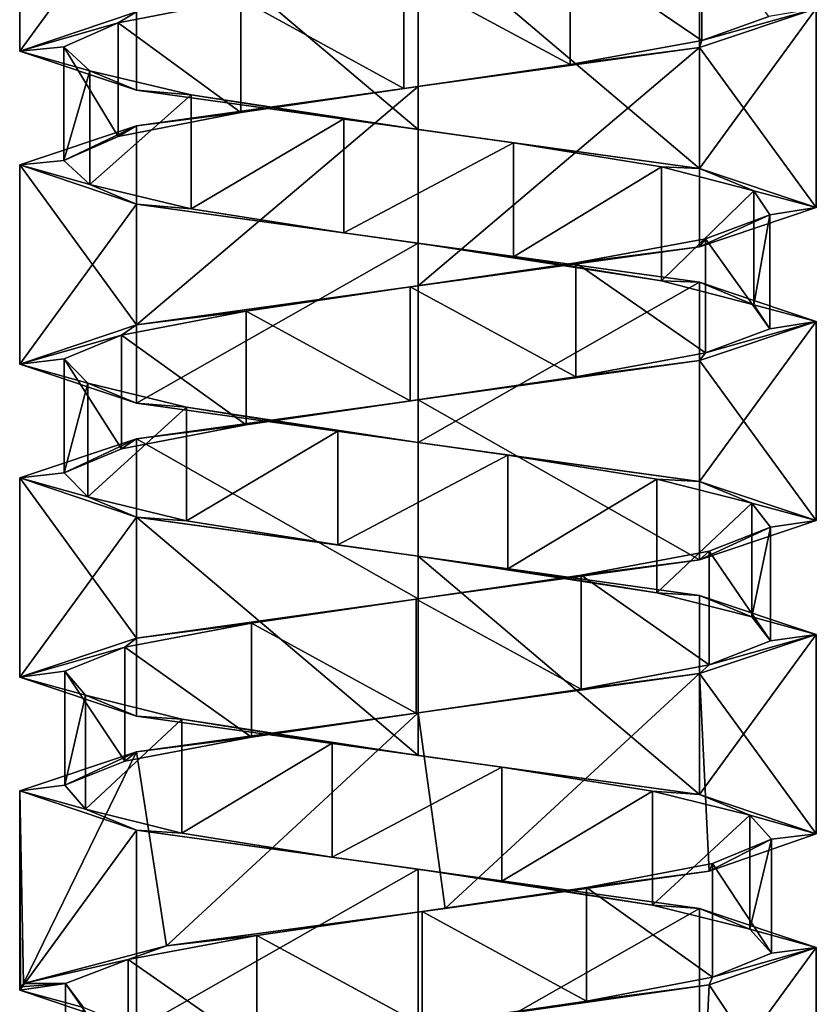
# Model space of a CAD drawing. Header units: millimetres. Extents: x -106 to 198, y -388 to 267.
# Tile 225 of 256: x 143 to 157, y -16 to 2. Entities that reach past the tile are written whole.
import ezdxf

# ---------------------------------------------------------------- set-up
doc = ezdxf.new("R2010")
doc.units = ezdxf.units.MM
doc.header["$LTSCALE"] = 52.148148
for name, color, linetype in [('5737', 7, 'CONTINUOUS'), ('5738', 7, 'CONTINUOUS'), ('5739', 7, 'CONTINUOUS'), ('5740', 7, 'CONTINUOUS'), ('5742', 7, 'CONTINUOUS'), ('6186', 7, 'CONTINUOUS'), ('6187', 7, 'CONTINUOUS'), ('6188', 7, 'CONTINUOUS'), ('6189', 7, 'CONTINUOUS'), ('6190', 7, 'CONTINUOUS'), ('6261', 7, 'CONTINUOUS'), ('6262', 7, 'CONTINUOUS'), ('6263', 7, 'CONTINUOUS'), ('6264', 7, 'CONTINUOUS')]:
    doc.layers.add(name, color=color, linetype=linetype)

msp = doc.modelspace()

# ---------------------------------------------------------------- linework, layer by layer
at = {"layer": '5737', "linetype": 'CONTINUOUS'}
for points in [[(152.676, 2.762, -14.222), (154.99, 1.184, -16.106), (154.99, 3.184, -16.106), (152.676, 2.762, -14.222)], [(154.99, 1.184, -16.106), (156.166, 1.606, -18.848), (154.99, 3.184, -16.106), (154.99, 1.184, -16.106)], [(149.753, 2.34, -13.625), (152.676, 0.762, -14.222), (152.676, 2.762, -14.222), (149.753, 2.34, -13.625)], [(152.676, 0.762, -14.222), (154.99, 1.184, -16.106), (152.676, 2.762, -14.222), (152.676, 0.762, -14.222)], [(146.886, 1.918, -14.451), (149.753, 0.34, -13.625), (149.753, 2.34, -13.625), (146.886, 1.918, -14.451)], [(149.753, 0.34, -13.625), (152.676, 0.762, -14.222), (149.753, 2.34, -13.625), (149.753, 0.34, -13.625)], [(144.729, 1.497, -16.512), (146.886, -0.082, -14.451), (146.886, 1.918, -14.451), (144.729, 1.497, -16.512)], [(146.886, -0.082, -14.451), (149.753, 0.34, -13.625), (146.886, 1.918, -14.451), (146.886, -0.082, -14.451)], [(143.773, 1.075, -19.338), (144.729, -0.503, -16.512), (144.729, 1.497, -16.512), (143.773, 1.075, -19.338)], [(144.729, -0.503, -16.512), (146.886, -0.082, -14.451), (144.729, 1.497, -16.512), (144.729, -0.503, -16.512)], [(143.773, -0.925, -19.338), (144.729, -0.503, -16.512), (143.773, 1.075, -19.338), (143.773, -0.925, -19.338)], [(144.235, 0.653, -22.285), (143.773, -0.925, -19.338), (143.773, 1.075, -19.338), (144.235, 0.653, -22.285)], [(144.235, -1.347, -22.285), (143.773, -0.925, -19.338), (144.235, 0.653, -22.285), (144.235, -1.347, -22.285)], [(146.012, 0.231, -24.682), (144.235, -1.347, -22.285), (144.235, 0.653, -22.285), (146.012, 0.231, -24.682)], [(146.012, -1.769, -24.682), (144.235, -1.347, -22.285), (146.012, 0.231, -24.682), (146.012, -1.769, -24.682)], [(148.697, -0.191, -25.983), (146.012, -1.769, -24.682), (146.012, 0.231, -24.682), (148.697, -0.191, -25.983)], [(148.697, -2.191, -25.983), (146.012, -1.769, -24.682), (148.697, -0.191, -25.983), (148.697, -2.191, -25.983)], [(151.679, -0.613, -25.89), (148.697, -2.191, -25.983), (148.697, -0.191, -25.983), (151.679, -0.613, -25.89)], [(151.679, -2.613, -25.89), (148.697, -2.191, -25.983), (151.679, -0.613, -25.89), (151.679, -2.613, -25.89)], [(154.279, -1.035, -24.426), (151.679, -2.613, -25.89), (151.679, -0.613, -25.89), (154.279, -1.035, -24.426)], [(154.279, -3.035, -24.426), (151.679, -2.613, -25.89), (154.279, -1.035, -24.426), (154.279, -3.035, -24.426)], [(155.903, -1.457, -21.923), (154.279, -3.035, -24.426), (154.279, -1.035, -24.426), (155.903, -1.457, -21.923)], [(155.903, -3.457, -21.923), (154.279, -3.035, -24.426), (155.903, -1.457, -21.923), (155.903, -3.457, -21.923)], [(156.182, -1.879, -18.953), (155.903, -3.457, -21.923), (155.903, -1.457, -21.923), (156.182, -1.879, -18.953)], [(155.053, -2.301, -16.192), (156.182, -3.879, -18.953), (156.182, -1.879, -18.953), (155.053, -2.301, -16.192)], [(156.182, -3.879, -18.953), (155.903, -3.457, -21.923), (156.182, -1.879, -18.953), (156.182, -3.879, -18.953)], [(152.772, -2.723, -14.268), (155.053, -4.301, -16.192), (155.053, -2.301, -16.192), (152.772, -2.723, -14.268)], [(155.053, -4.301, -16.192), (156.182, -3.879, -18.953), (155.053, -2.301, -16.192), (155.053, -4.301, -16.192)], [(149.86, -3.145, -13.622), (152.772, -4.723, -14.268), (152.772, -2.723, -14.268), (149.86, -3.145, -13.622)], [(152.772, -4.723, -14.268), (155.053, -4.301, -16.192), (152.772, -2.723, -14.268), (152.772, -4.723, -14.268)], [(146.979, -3.567, -14.398), (149.86, -5.145, -13.622), (149.86, -3.145, -13.622), (146.979, -3.567, -14.398)], [(149.86, -5.145, -13.622), (152.772, -4.723, -14.268), (149.86, -3.145, -13.622), (149.86, -5.145, -13.622)], [(144.787, -3.989, -16.422), (146.979, -5.567, -14.398), (146.979, -3.567, -14.398), (144.787, -3.989, -16.422)], [(146.979, -5.567, -14.398), (149.86, -5.145, -13.622), (146.979, -3.567, -14.398), (146.979, -5.567, -14.398)], [(143.783, -4.41, -19.232), (144.787, -5.989, -16.422), (144.787, -3.989, -16.422), (143.783, -4.41, -19.232)], [(144.787, -5.989, -16.422), (146.979, -5.567, -14.398), (144.787, -3.989, -16.422), (144.787, -5.989, -16.422)], [(143.783, -6.41, -19.232), (144.787, -5.989, -16.422), (143.783, -4.41, -19.232), (143.783, -6.41, -19.232)], [(144.195, -4.832, -22.186), (143.783, -6.41, -19.232), (143.783, -4.41, -19.232), (144.195, -4.832, -22.186)], [(144.195, -6.832, -22.186), (143.783, -6.41, -19.232), (144.195, -4.832, -22.186), (144.195, -6.832, -22.186)], [(145.931, -5.254, -24.614), (144.195, -6.832, -22.186), (144.195, -4.832, -22.186), (145.931, -5.254, -24.614)], [(145.931, -7.254, -24.614), (144.195, -6.832, -22.186), (145.931, -5.254, -24.614), (145.931, -7.254, -24.614)], [(148.593, -5.676, -25.96), (145.931, -7.254, -24.614), (145.931, -5.254, -24.614), (148.593, -5.676, -25.96)], [(148.593, -7.676, -25.96), (145.931, -7.254, -24.614), (148.593, -5.676, -25.96), (148.593, -7.676, -25.96)], [(151.576, -6.098, -25.918), (148.593, -7.676, -25.96), (148.593, -5.676, -25.96), (151.576, -6.098, -25.918)], [(151.576, -8.098, -25.918), (148.593, -7.676, -25.96), (151.576, -6.098, -25.918), (151.576, -8.098, -25.918)], [(154.2, -6.52, -24.498), (151.576, -8.098, -25.918), (151.576, -6.098, -25.918), (154.2, -6.52, -24.498)], [(154.2, -8.52, -24.498), (151.576, -8.098, -25.918), (154.2, -6.52, -24.498), (154.2, -8.52, -24.498)], [(155.867, -6.942, -22.024), (154.2, -8.52, -24.498), (154.2, -6.52, -24.498), (155.867, -6.942, -22.024)], [(155.867, -8.942, -22.024), (154.2, -8.52, -24.498), (155.867, -6.942, -22.024), (155.867, -8.942, -22.024)], [(156.197, -7.364, -19.059), (155.867, -8.942, -22.024), (155.867, -6.942, -22.024), (156.197, -7.364, -19.059)], [(155.115, -7.786, -16.278), (156.197, -9.364, -19.059), (156.197, -7.364, -19.059), (155.115, -7.786, -16.278)], [(156.197, -9.364, -19.059), (155.867, -8.942, -22.024), (156.197, -7.364, -19.059), (156.197, -9.364, -19.059)], [(152.867, -8.208, -14.316), (155.115, -9.786, -16.278), (155.115, -7.786, -16.278), (152.867, -8.208, -14.316)], [(155.115, -9.786, -16.278), (156.197, -9.364, -19.059), (155.115, -7.786, -16.278), (155.115, -9.786, -16.278)], [(149.966, -8.63, -13.62), (152.867, -10.208, -14.316), (152.867, -8.208, -14.316), (149.966, -8.63, -13.62)], [(152.867, -10.208, -14.316), (155.115, -9.786, -16.278), (152.867, -8.208, -14.316), (152.867, -10.208, -14.316)], [(147.073, -9.052, -14.348), (149.966, -10.63, -13.62), (149.966, -8.63, -13.62), (147.073, -9.052, -14.348)], [(149.966, -10.63, -13.62), (152.867, -10.208, -14.316), (149.966, -8.63, -13.62), (149.966, -10.63, -13.62)], [(144.846, -9.474, -16.334), (147.073, -11.052, -14.348), (147.073, -9.052, -14.348), (144.846, -9.474, -16.334)], [(147.073, -11.052, -14.348), (149.966, -10.63, -13.62), (147.073, -9.052, -14.348), (147.073, -11.052, -14.348)], [(143.794, -9.896, -19.126), (144.846, -11.474, -16.334), (144.846, -9.474, -16.334), (143.794, -9.896, -19.126)], [(144.846, -11.474, -16.334), (147.073, -11.052, -14.348), (144.846, -9.474, -16.334), (144.846, -11.474, -16.334)], [(143.794, -11.896, -19.126), (144.846, -11.474, -16.334), (143.794, -9.896, -19.126), (143.794, -11.896, -19.126)], [(144.156, -10.317, -22.087), (143.794, -11.896, -19.126), (143.794, -9.896, -19.126), (144.156, -10.317, -22.087)], [(144.156, -12.317, -22.087), (143.794, -11.896, -19.126), (144.156, -10.317, -22.087), (144.156, -12.317, -22.087)], [(145.85, -10.739, -24.544), (144.156, -12.317, -22.087), (144.156, -10.317, -22.087), (145.85, -10.739, -24.544)], [(145.85, -12.739, -24.544), (144.156, -12.317, -22.087), (145.85, -10.739, -24.544), (145.85, -12.739, -24.544)], [(148.489, -11.161, -25.935), (145.85, -12.739, -24.544), (145.85, -10.739, -24.544), (148.489, -11.161, -25.935)], [(148.489, -13.161, -25.935), (145.85, -12.739, -24.544), (148.489, -11.161, -25.935), (148.489, -13.161, -25.935)], [(151.473, -11.583, -25.944), (148.489, -13.161, -25.935), (148.489, -11.161, -25.935), (151.473, -11.583, -25.944)], [(151.473, -13.583, -25.944), (148.489, -13.161, -25.935), (151.473, -11.583, -25.944), (151.473, -13.583, -25.944)], [(154.121, -12.005, -24.569), (151.473, -13.583, -25.944), (151.473, -11.583, -25.944), (154.121, -12.005, -24.569)], [(154.121, -14.005, -24.569), (151.473, -13.583, -25.944), (154.121, -12.005, -24.569), (154.121, -14.005, -24.569)], [(155.83, -12.427, -22.123), (154.121, -14.005, -24.569), (154.121, -12.005, -24.569), (155.83, -12.427, -22.123)], [(155.83, -14.427, -22.123), (154.121, -14.005, -24.569), (155.83, -12.427, -22.123), (155.83, -14.427, -22.123)], [(156.21, -12.849, -19.165), (155.83, -14.427, -22.123), (155.83, -12.427, -22.123), (156.21, -12.849, -19.165)], [(155.175, -13.271, -16.366), (156.21, -14.849, -19.165), (156.21, -12.849, -19.165), (155.175, -13.271, -16.366)], [(156.21, -14.849, -19.165), (155.83, -14.427, -22.123), (156.21, -12.849, -19.165), (156.21, -14.849, -19.165)], [(152.961, -13.693, -14.366), (155.175, -15.271, -16.366), (155.175, -13.271, -16.366), (152.961, -13.693, -14.366)], [(155.175, -15.271, -16.366), (156.21, -14.849, -19.165), (155.175, -13.271, -16.366), (155.175, -15.271, -16.366)], [(150.073, -14.115, -13.62), (152.961, -15.693, -14.366), (152.961, -13.693, -14.366), (150.073, -14.115, -13.62)], [(152.961, -15.693, -14.366), (155.175, -15.271, -16.366), (152.961, -13.693, -14.366), (152.961, -15.693, -14.366)], [(147.167, -14.537, -14.299), (150.073, -16.115, -13.62), (150.073, -14.115, -13.62), (147.167, -14.537, -14.299)], [(150.073, -16.115, -13.62), (152.961, -15.693, -14.366), (150.073, -14.115, -13.62), (150.073, -16.115, -13.62)], [(144.907, -14.959, -16.247), (147.167, -16.537, -14.299), (147.167, -14.537, -14.299), (144.907, -14.959, -16.247)], [(147.167, -16.537, -14.299), (150.073, -16.115, -13.62), (147.167, -14.537, -14.299), (147.167, -16.537, -14.299)], [(143.808, -15.381, -19.02), (144.907, -16.959, -16.247), (144.907, -14.959, -16.247), (143.808, -15.381, -19.02)], [(144.907, -16.959, -16.247), (147.167, -16.537, -14.299), (144.907, -14.959, -16.247), (144.907, -16.959, -16.247)], [(143.808, -17.381, -19.02), (144.907, -16.959, -16.247), (143.808, -15.381, -19.02), (143.808, -17.381, -19.02)]]:
    msp.add_3dface(points, dxfattribs=at)
at = {"layer": '5738', "linetype": 'CONTINUOUS'}
for points in [[(157, 1.75, -19.87), (154.99, 1.184, -16.106), (154.95, 1.062, -14.92), (157, 1.75, -19.87)], [(156.166, 1.606, -18.848), (154.99, 1.184, -16.106), (157, 1.75, -19.87), (156.166, 1.606, -18.848)], [(154.95, 1.062, -14.92), (152.676, 0.762, -14.222), (150, 0.375, -12.87), (154.95, 1.062, -14.92)], [(154.99, 1.184, -16.106), (152.676, 0.762, -14.222), (154.95, 1.062, -14.92), (154.99, 1.184, -16.106)], [(152.676, 0.762, -14.222), (149.753, 0.34, -13.625), (150, 0.375, -12.87), (152.676, 0.762, -14.222)], [(150, 0.375, -12.87), (146.886, -0.082, -14.451), (145.05, -0.312, -14.92), (150, 0.375, -12.87)], [(149.753, 0.34, -13.625), (146.886, -0.082, -14.451), (150, 0.375, -12.87), (149.753, 0.34, -13.625)], [(146.886, -0.082, -14.451), (144.729, -0.503, -16.512), (145.05, -0.312, -14.92), (146.886, -0.082, -14.451)], [(145.05, -0.312, -14.92), (143.773, -0.925, -19.338), (143, -1, -19.87), (145.05, -0.312, -14.92)], [(144.729, -0.503, -16.512), (143.773, -0.925, -19.338), (145.05, -0.312, -14.92), (144.729, -0.503, -16.512)], [(143.773, -0.925, -19.338), (144.235, -1.347, -22.285), (143, -1, -19.87), (143.773, -0.925, -19.338)], [(143, -1, -19.87), (144.235, -1.347, -22.285), (145.05, -1.687, -24.82), (143, -1, -19.87)], [(144.235, -1.347, -22.285), (146.012, -1.769, -24.682), (145.05, -1.687, -24.82), (144.235, -1.347, -22.285)], [(146.012, -1.769, -24.682), (148.697, -2.191, -25.983), (145.05, -1.687, -24.82), (146.012, -1.769, -24.682)], [(145.05, -1.687, -24.82), (148.697, -2.191, -25.983), (150, -2.375, -26.87), (145.05, -1.687, -24.82)], [(148.697, -2.191, -25.983), (151.679, -2.613, -25.89), (150, -2.375, -26.87), (148.697, -2.191, -25.983)], [(151.679, -2.613, -25.89), (154.279, -3.035, -24.426), (150, -2.375, -26.87), (151.679, -2.613, -25.89)], [(150, -2.375, -26.87), (154.279, -3.035, -24.426), (154.95, -3.062, -24.82), (150, -2.375, -26.87)], [(154.279, -3.035, -24.426), (155.903, -3.457, -21.923), (154.95, -3.062, -24.82), (154.279, -3.035, -24.426)], [(154.95, -3.062, -24.82), (155.903, -3.457, -21.923), (157, -3.75, -19.87), (154.95, -3.062, -24.82)], [(155.903, -3.457, -21.923), (156.182, -3.879, -18.953), (157, -3.75, -19.87), (155.903, -3.457, -21.923)], [(157, -3.75, -19.87), (155.053, -4.301, -16.192), (154.95, -4.437, -14.92), (157, -3.75, -19.87)], [(156.182, -3.879, -18.953), (155.053, -4.301, -16.192), (157, -3.75, -19.87), (156.182, -3.879, -18.953)], [(155.053, -4.301, -16.192), (152.772, -4.723, -14.268), (154.95, -4.437, -14.92), (155.053, -4.301, -16.192)], [(154.95, -4.437, -14.92), (152.772, -4.723, -14.268), (150, -5.125, -12.87), (154.95, -4.437, -14.92)], [(152.772, -4.723, -14.268), (149.86, -5.145, -13.622), (150, -5.125, -12.87), (152.772, -4.723, -14.268)], [(150, -5.125, -12.87), (146.979, -5.567, -14.398), (145.05, -5.812, -14.92), (150, -5.125, -12.87)], [(149.86, -5.145, -13.622), (146.979, -5.567, -14.398), (150, -5.125, -12.87), (149.86, -5.145, -13.622)], [(146.979, -5.567, -14.398), (144.787, -5.989, -16.422), (145.05, -5.812, -14.92), (146.979, -5.567, -14.398)], [(145.05, -5.812, -14.92), (143.783, -6.41, -19.232), (143, -6.5, -19.87), (145.05, -5.812, -14.92)], [(144.787, -5.989, -16.422), (143.783, -6.41, -19.232), (145.05, -5.812, -14.92), (144.787, -5.989, -16.422)], [(143.783, -6.41, -19.232), (144.195, -6.832, -22.186), (143, -6.5, -19.87), (143.783, -6.41, -19.232)], [(143, -6.5, -19.87), (144.195, -6.832, -22.186), (145.05, -7.188, -24.82), (143, -6.5, -19.87)], [(144.195, -6.832, -22.186), (145.931, -7.254, -24.614), (145.05, -7.188, -24.82), (144.195, -6.832, -22.186)], [(145.931, -7.254, -24.614), (148.593, -7.676, -25.96), (145.05, -7.188, -24.82), (145.931, -7.254, -24.614)], [(145.05, -7.188, -24.82), (148.593, -7.676, -25.96), (150, -7.875, -26.87), (145.05, -7.188, -24.82)], [(148.593, -7.676, -25.96), (151.576, -8.098, -25.918), (150, -7.875, -26.87), (148.593, -7.676, -25.96)], [(151.576, -8.098, -25.918), (154.2, -8.52, -24.498), (150, -7.875, -26.87), (151.576, -8.098, -25.918)], [(150, -7.875, -26.87), (154.2, -8.52, -24.498), (154.95, -8.563, -24.82), (150, -7.875, -26.87)], [(154.2, -8.52, -24.498), (155.867, -8.942, -22.024), (154.95, -8.563, -24.82), (154.2, -8.52, -24.498)], [(154.95, -8.563, -24.82), (155.867, -8.942, -22.024), (157, -9.25, -19.87), (154.95, -8.563, -24.82)], [(155.867, -8.942, -22.024), (156.197, -9.364, -19.059), (157, -9.25, -19.87), (155.867, -8.942, -22.024)], [(157, -9.25, -19.87), (155.115, -9.786, -16.278), (154.95, -9.938, -14.92), (157, -9.25, -19.87)], [(156.197, -9.364, -19.059), (155.115, -9.786, -16.278), (157, -9.25, -19.87), (156.197, -9.364, -19.059)], [(155.115, -9.786, -16.278), (152.867, -10.208, -14.316), (154.95, -9.938, -14.92), (155.115, -9.786, -16.278)], [(154.95, -9.938, -14.92), (152.867, -10.208, -14.316), (150, -10.625, -12.87), (154.95, -9.938, -14.92)], [(152.867, -10.208, -14.316), (149.966, -10.63, -13.62), (150, -10.625, -12.87), (152.867, -10.208, -14.316)], [(150, -10.625, -12.87), (147.073, -11.052, -14.348), (145.05, -11.312, -14.92), (150, -10.625, -12.87)], [(149.966, -10.63, -13.62), (147.073, -11.052, -14.348), (150, -10.625, -12.87), (149.966, -10.63, -13.62)], [(147.073, -11.052, -14.348), (144.846, -11.474, -16.334), (145.05, -11.312, -14.92), (147.073, -11.052, -14.348)], [(145.05, -11.312, -14.92), (143.794, -11.896, -19.126), (143, -12, -19.87), (145.05, -11.312, -14.92)], [(144.846, -11.474, -16.334), (143.794, -11.896, -19.126), (145.05, -11.312, -14.92), (144.846, -11.474, -16.334)], [(143.794, -11.896, -19.126), (144.156, -12.317, -22.087), (143, -12, -19.87), (143.794, -11.896, -19.126)], [(143, -12, -19.87), (144.156, -12.317, -22.087), (145.05, -12.688, -24.82), (143, -12, -19.87)], [(144.156, -12.317, -22.087), (145.85, -12.739, -24.544), (145.05, -12.688, -24.82), (144.156, -12.317, -22.087)], [(145.85, -12.739, -24.544), (148.489, -13.161, -25.935), (145.05, -12.688, -24.82), (145.85, -12.739, -24.544)], [(145.05, -12.688, -24.82), (148.489, -13.161, -25.935), (150, -13.375, -26.87), (145.05, -12.688, -24.82)], [(148.489, -13.161, -25.935), (151.473, -13.583, -25.944), (150, -13.375, -26.87), (148.489, -13.161, -25.935)], [(151.473, -13.583, -25.944), (154.121, -14.005, -24.569), (150, -13.375, -26.87), (151.473, -13.583, -25.944)], [(150, -13.375, -26.87), (154.121, -14.005, -24.569), (154.95, -14.062, -24.82), (150, -13.375, -26.87)], [(154.121, -14.005, -24.569), (155.83, -14.427, -22.123), (154.95, -14.062, -24.82), (154.121, -14.005, -24.569)], [(154.95, -14.062, -24.82), (155.83, -14.427, -22.123), (157, -14.75, -19.87), (154.95, -14.062, -24.82)], [(155.83, -14.427, -22.123), (156.21, -14.849, -19.165), (157, -14.75, -19.87), (155.83, -14.427, -22.123)], [(157, -14.75, -19.87), (155.175, -15.271, -16.366), (155.116, -15.408, -15.092), (157, -14.75, -19.87)], [(156.21, -14.849, -19.165), (155.175, -15.271, -16.366), (157, -14.75, -19.87), (156.21, -14.849, -19.165)], [(155.175, -15.271, -16.366), (152.961, -15.693, -14.366), (155.116, -15.408, -15.092), (155.175, -15.271, -16.366)], [(155.116, -15.408, -15.092), (152.961, -15.693, -14.366), (150.477, -16.065, -12.886), (155.116, -15.408, -15.092)], [(152.961, -15.693, -14.366), (150.073, -16.115, -13.62), (150.477, -16.065, -12.886), (152.961, -15.693, -14.366)]]:
    msp.add_3dface(points, dxfattribs=at)
at = {"layer": '5739', "linetype": 'CONTINUOUS'}
for points in [[(144.729, 1.497, -16.512), (146.886, 1.918, -14.451), (145.05, 1.688, -14.92), (144.729, 1.497, -16.512)], [(143, 1, -19.87), (144.729, 1.497, -16.512), (145.05, 1.688, -14.92), (143, 1, -19.87)], [(143.773, 1.075, -19.338), (144.729, 1.497, -16.512), (143, 1, -19.87), (143.773, 1.075, -19.338)], [(144.235, 0.653, -22.285), (143.773, 1.075, -19.338), (143, 1, -19.87), (144.235, 0.653, -22.285)], [(145.05, 0.313, -24.82), (144.235, 0.653, -22.285), (143, 1, -19.87), (145.05, 0.313, -24.82)], [(146.012, 0.231, -24.682), (144.235, 0.653, -22.285), (145.05, 0.313, -24.82), (146.012, 0.231, -24.682)], [(150, -0.375, -26.87), (146.012, 0.231, -24.682), (145.05, 0.313, -24.82), (150, -0.375, -26.87)], [(148.697, -0.191, -25.983), (146.012, 0.231, -24.682), (150, -0.375, -26.87), (148.697, -0.191, -25.983)], [(151.679, -0.613, -25.89), (148.697, -0.191, -25.983), (150, -0.375, -26.87), (151.679, -0.613, -25.89)], [(154.95, -1.062, -24.82), (151.679, -0.613, -25.89), (150, -0.375, -26.87), (154.95, -1.062, -24.82)], [(154.279, -1.035, -24.426), (151.679, -0.613, -25.89), (154.95, -1.062, -24.82), (154.279, -1.035, -24.426)], [(155.903, -1.457, -21.923), (154.279, -1.035, -24.426), (154.95, -1.062, -24.82), (155.903, -1.457, -21.923)], [(157, -1.75, -19.87), (155.903, -1.457, -21.923), (154.95, -1.062, -24.82), (157, -1.75, -19.87)], [(156.182, -1.879, -18.953), (155.903, -1.457, -21.923), (157, -1.75, -19.87), (156.182, -1.879, -18.953)], [(154.95, -2.437, -14.92), (156.182, -1.879, -18.953), (157, -1.75, -19.87), (154.95, -2.437, -14.92)], [(155.053, -2.301, -16.192), (156.182, -1.879, -18.953), (154.95, -2.437, -14.92), (155.053, -2.301, -16.192)], [(152.772, -2.723, -14.268), (155.053, -2.301, -16.192), (154.95, -2.437, -14.92), (152.772, -2.723, -14.268)], [(150, -3.125, -12.87), (152.772, -2.723, -14.268), (154.95, -2.437, -14.92), (150, -3.125, -12.87)], [(149.86, -3.145, -13.622), (152.772, -2.723, -14.268), (150, -3.125, -12.87), (149.86, -3.145, -13.622)], [(145.05, -3.812, -14.92), (149.86, -3.145, -13.622), (150, -3.125, -12.87), (145.05, -3.812, -14.92)], [(146.979, -3.567, -14.398), (149.86, -3.145, -13.622), (145.05, -3.812, -14.92), (146.979, -3.567, -14.398)], [(144.787, -3.989, -16.422), (146.979, -3.567, -14.398), (145.05, -3.812, -14.92), (144.787, -3.989, -16.422)], [(143, -4.5, -19.87), (144.787, -3.989, -16.422), (145.05, -3.812, -14.92), (143, -4.5, -19.87)], [(143.783, -4.41, -19.232), (144.787, -3.989, -16.422), (143, -4.5, -19.87), (143.783, -4.41, -19.232)], [(144.195, -4.832, -22.186), (143.783, -4.41, -19.232), (143, -4.5, -19.87), (144.195, -4.832, -22.186)], [(145.05, -5.188, -24.82), (144.195, -4.832, -22.186), (143, -4.5, -19.87), (145.05, -5.188, -24.82)], [(145.931, -5.254, -24.614), (144.195, -4.832, -22.186), (145.05, -5.188, -24.82), (145.931, -5.254, -24.614)], [(150, -5.875, -26.87), (145.931, -5.254, -24.614), (145.05, -5.188, -24.82), (150, -5.875, -26.87)], [(148.593, -5.676, -25.96), (145.931, -5.254, -24.614), (150, -5.875, -26.87), (148.593, -5.676, -25.96)], [(151.576, -6.098, -25.918), (148.593, -5.676, -25.96), (150, -5.875, -26.87), (151.576, -6.098, -25.918)], [(154.95, -6.563, -24.82), (151.576, -6.098, -25.918), (150, -5.875, -26.87), (154.95, -6.563, -24.82)], [(154.2, -6.52, -24.498), (151.576, -6.098, -25.918), (154.95, -6.563, -24.82), (154.2, -6.52, -24.498)], [(155.867, -6.942, -22.024), (154.2, -6.52, -24.498), (154.95, -6.563, -24.82), (155.867, -6.942, -22.024)], [(157, -7.25, -19.87), (155.867, -6.942, -22.024), (154.95, -6.563, -24.82), (157, -7.25, -19.87)], [(156.197, -7.364, -19.059), (155.867, -6.942, -22.024), (157, -7.25, -19.87), (156.197, -7.364, -19.059)], [(154.95, -7.938, -14.92), (156.197, -7.364, -19.059), (157, -7.25, -19.87), (154.95, -7.938, -14.92)], [(155.115, -7.786, -16.278), (156.197, -7.364, -19.059), (154.95, -7.938, -14.92), (155.115, -7.786, -16.278)], [(150, -8.625, -12.87), (152.867, -8.208, -14.316), (154.95, -7.938, -14.92), (150, -8.625, -12.87)], [(152.867, -8.208, -14.316), (155.115, -7.786, -16.278), (154.95, -7.938, -14.92), (152.867, -8.208, -14.316)], [(149.966, -8.63, -13.62), (152.867, -8.208, -14.316), (150, -8.625, -12.87), (149.966, -8.63, -13.62)], [(145.05, -9.312, -14.92), (149.966, -8.63, -13.62), (150, -8.625, -12.87), (145.05, -9.312, -14.92)], [(147.073, -9.052, -14.348), (149.966, -8.63, -13.62), (145.05, -9.312, -14.92), (147.073, -9.052, -14.348)], [(144.846, -9.474, -16.334), (147.073, -9.052, -14.348), (145.05, -9.312, -14.92), (144.846, -9.474, -16.334)], [(143, -10, -19.87), (144.846, -9.474, -16.334), (145.05, -9.312, -14.92), (143, -10, -19.87)], [(143.794, -9.896, -19.126), (144.846, -9.474, -16.334), (143, -10, -19.87), (143.794, -9.896, -19.126)], [(144.156, -10.317, -22.087), (143.794, -9.896, -19.126), (143, -10, -19.87), (144.156, -10.317, -22.087)], [(145.05, -10.688, -24.82), (144.156, -10.317, -22.087), (143, -10, -19.87), (145.05, -10.688, -24.82)], [(145.85, -10.739, -24.544), (144.156, -10.317, -22.087), (145.05, -10.688, -24.82), (145.85, -10.739, -24.544)], [(150, -11.375, -26.87), (145.85, -10.739, -24.544), (145.05, -10.688, -24.82), (150, -11.375, -26.87)], [(148.489, -11.161, -25.935), (145.85, -10.739, -24.544), (150, -11.375, -26.87), (148.489, -11.161, -25.935)], [(151.473, -11.583, -25.944), (148.489, -11.161, -25.935), (150, -11.375, -26.87), (151.473, -11.583, -25.944)], [(154.95, -12.062, -24.82), (151.473, -11.583, -25.944), (150, -11.375, -26.87), (154.95, -12.062, -24.82)], [(154.121, -12.005, -24.569), (151.473, -11.583, -25.944), (154.95, -12.062, -24.82), (154.121, -12.005, -24.569)], [(155.83, -12.427, -22.123), (154.121, -12.005, -24.569), (154.95, -12.062, -24.82), (155.83, -12.427, -22.123)], [(157, -12.75, -19.87), (155.83, -12.427, -22.123), (154.95, -12.062, -24.82), (157, -12.75, -19.87)], [(156.21, -12.849, -19.165), (155.83, -12.427, -22.123), (157, -12.75, -19.87), (156.21, -12.849, -19.165)], [(155.116, -13.408, -15.092), (156.21, -12.849, -19.165), (157, -12.75, -19.87), (155.116, -13.408, -15.092)], [(155.175, -13.271, -16.366), (156.21, -12.849, -19.165), (155.116, -13.408, -15.092), (155.175, -13.271, -16.366)], [(152.961, -13.693, -14.366), (155.175, -13.271, -16.366), (155.116, -13.408, -15.092), (152.961, -13.693, -14.366)], [(150.477, -14.065, -12.886), (152.961, -13.693, -14.366), (155.116, -13.408, -15.092), (150.477, -14.065, -12.886)], [(150.073, -14.115, -13.62), (152.961, -13.693, -14.366), (150.477, -14.065, -12.886), (150.073, -14.115, -13.62)], [(145.582, -14.723, -14.441), (150.073, -14.115, -13.62), (150.477, -14.065, -12.886), (145.582, -14.723, -14.441)], [(147.167, -14.537, -14.299), (150.073, -14.115, -13.62), (145.582, -14.723, -14.441), (147.167, -14.537, -14.299)], [(144.907, -14.959, -16.247), (147.167, -14.537, -14.299), (145.582, -14.723, -14.441), (144.907, -14.959, -16.247)], [(143.065, -15.381, -18.918), (144.907, -14.959, -16.247), (145.582, -14.723, -14.441), (143.065, -15.381, -18.918)], [(143.808, -15.381, -19.02), (144.907, -14.959, -16.247), (143.065, -15.381, -18.918), (143.808, -15.381, -19.02)]]:
    msp.add_3dface(points, dxfattribs=at)
at = {"layer": '5740', "linetype": 'CONTINUOUS'}
msp.add_3dface([(143.808, -17.381, -19.02), (143.808, -15.381, -19.02), (144.119, -15.802, -21.987), (143.808, -17.381, -19.02)], dxfattribs=at)
at = {"layer": '5742', "linetype": 'CONTINUOUS'}
for points in [[(144.119, -15.802, -21.987), (143.808, -15.381, -19.02), (143, -15.5, -19.87), (144.119, -15.802, -21.987)], [(143, -15.5, -19.87), (143.808, -15.381, -19.02), (143.016, -15.44, -19.393), (143, -15.5, -19.87)], [(143.808, -15.381, -19.02), (143.065, -15.381, -18.918), (143.016, -15.44, -19.393), (143.808, -15.381, -19.02)], [(145.05, -16.188, -24.82), (144.119, -15.802, -21.987), (143, -15.5, -19.87), (145.05, -16.188, -24.82)]]:
    msp.add_3dface(points, dxfattribs=at)
at = {"layer": '6186', "linetype": 'CONTINUOUS'}
msp.add_3dface([(143, 4.5, -19.87), (143, 1, -19.87), (145.05, 1.688, -14.92), (143, 4.5, -19.87)], dxfattribs=at)
at = {"layer": '6187', "linetype": 'CONTINUOUS'}
for points in [[(157, 1.75, -19.87), (154.95, 1.062, -14.92), (157, -1.75, -19.87), (157, 1.75, -19.87)], [(154.95, 1.062, -14.92), (150, 0.375, -12.87), (150, -3.125, -12.87), (154.95, 1.062, -14.92)], [(154.95, 1.062, -14.92), (150, -3.125, -12.87), (154.95, -2.437, -14.92), (154.95, 1.062, -14.92)], [(154.95, 1.062, -14.92), (154.95, -2.437, -14.92), (157, -1.75, -19.87), (154.95, 1.062, -14.92)], [(150, 0.375, -12.87), (145.05, -0.312, -14.92), (145.05, -3.812, -14.92), (150, 0.375, -12.87)], [(150, 0.375, -12.87), (145.05, -3.812, -14.92), (150, -3.125, -12.87), (150, 0.375, -12.87)], [(145.05, -0.312, -14.92), (143, -1, -19.87), (145.05, -3.812, -14.92), (145.05, -0.312, -14.92)], [(143, -1, -19.87), (143, -4.5, -19.87), (145.05, -3.812, -14.92), (143, -1, -19.87)]]:
    msp.add_3dface(points, dxfattribs=at)
at = {"layer": '6188', "linetype": 'CONTINUOUS'}
for points in [[(157, -3.75, -19.87), (154.95, -4.437, -14.92), (157, -7.25, -19.87), (157, -3.75, -19.87)], [(154.95, -4.437, -14.92), (150, -5.125, -12.87), (154.95, -7.938, -14.92), (154.95, -4.437, -14.92)], [(154.95, -4.437, -14.92), (154.95, -7.938, -14.92), (157, -7.25, -19.87), (154.95, -4.437, -14.92)], [(150, -5.125, -12.87), (145.05, -5.812, -14.92), (150, -8.625, -12.87), (150, -5.125, -12.87)], [(150, -5.125, -12.87), (150, -8.625, -12.87), (154.95, -7.938, -14.92), (150, -5.125, -12.87)], [(145.05, -5.812, -14.92), (143, -6.5, -19.87), (145.05, -9.312, -14.92), (145.05, -5.812, -14.92)], [(145.05, -5.812, -14.92), (145.05, -9.312, -14.92), (150, -8.625, -12.87), (145.05, -5.812, -14.92)], [(143, -6.5, -19.87), (143, -10, -19.87), (145.05, -9.312, -14.92), (143, -6.5, -19.87)]]:
    msp.add_3dface(points, dxfattribs=at)
at = {"layer": '6189', "linetype": 'CONTINUOUS'}
for points in [[(157, -9.25, -19.87), (154.95, -9.938, -14.92), (157, -12.75, -19.87), (157, -9.25, -19.87)], [(154.95, -9.938, -14.92), (150, -10.625, -12.87), (150.477, -14.065, -12.886), (154.95, -9.938, -14.92)], [(154.95, -9.938, -14.92), (150.477, -14.065, -12.886), (155.116, -13.408, -15.092), (154.95, -9.938, -14.92)], [(154.95, -9.938, -14.92), (155.116, -13.408, -15.092), (157, -12.75, -19.87), (154.95, -9.938, -14.92)], [(150, -10.625, -12.87), (145.05, -11.312, -14.92), (145.582, -14.723, -14.441), (150, -10.625, -12.87)], [(150, -10.625, -12.87), (145.582, -14.723, -14.441), (150.477, -14.065, -12.886), (150, -10.625, -12.87)], [(145.05, -11.312, -14.92), (143, -12, -19.87), (143.065, -15.381, -18.918), (145.05, -11.312, -14.92)], [(145.05, -11.312, -14.92), (143.065, -15.381, -18.918), (145.582, -14.723, -14.441), (145.05, -11.312, -14.92)], [(143.065, -15.381, -18.918), (143, -12, -19.87), (143.016, -15.44, -19.393), (143.065, -15.381, -18.918)], [(143, -12, -19.87), (143, -15.5, -19.87), (143.016, -15.44, -19.393), (143, -12, -19.87)]]:
    msp.add_3dface(points, dxfattribs=at)
at = {"layer": '6190', "linetype": 'CONTINUOUS'}
for points in [[(157, -14.75, -19.87), (155.116, -15.408, -15.092), (157, -18.25, -19.87), (157, -14.75, -19.87)], [(155.116, -15.408, -15.092), (150.477, -16.065, -12.886), (154.95, -18.937, -14.92), (155.116, -15.408, -15.092)], [(155.116, -15.408, -15.092), (154.95, -18.937, -14.92), (157, -18.25, -19.87), (155.116, -15.408, -15.092)]]:
    msp.add_3dface(points, dxfattribs=at)
at = {"layer": '6261', "linetype": 'CONTINUOUS'}
for points in [[(143, 4.5, -19.87), (145.05, 3.812, -24.82), (143, 1, -19.87), (143, 4.5, -19.87)], [(145.05, 3.812, -24.82), (145.05, 0.313, -24.82), (143, 1, -19.87), (145.05, 3.812, -24.82)], [(145.05, 3.812, -24.82), (150, 3.125, -26.87), (150, -0.375, -26.87), (145.05, 3.812, -24.82)], [(145.05, 3.812, -24.82), (150, -0.375, -26.87), (145.05, 0.313, -24.82), (145.05, 3.812, -24.82)], [(150, 3.125, -26.87), (154.95, 2.437, -24.82), (154.95, -1.062, -24.82), (150, 3.125, -26.87)], [(150, 3.125, -26.87), (154.95, -1.062, -24.82), (150, -0.375, -26.87), (150, 3.125, -26.87)], [(154.95, 2.437, -24.82), (157, 1.75, -19.87), (154.95, -1.062, -24.82), (154.95, 2.437, -24.82)], [(157, 1.75, -19.87), (157, -1.75, -19.87), (154.95, -1.062, -24.82), (157, 1.75, -19.87)]]:
    msp.add_3dface(points, dxfattribs=at)
at = {"layer": '6262', "linetype": 'CONTINUOUS'}
for points in [[(143, -1, -19.87), (145.05, -1.687, -24.82), (143, -4.5, -19.87), (143, -1, -19.87)], [(145.05, -1.687, -24.82), (145.05, -5.188, -24.82), (143, -4.5, -19.87), (145.05, -1.687, -24.82)], [(145.05, -1.687, -24.82), (150, -2.375, -26.87), (145.05, -5.188, -24.82), (145.05, -1.687, -24.82)], [(150, -2.375, -26.87), (150, -5.875, -26.87), (145.05, -5.188, -24.82), (150, -2.375, -26.87)], [(150, -2.375, -26.87), (154.95, -3.062, -24.82), (150, -5.875, -26.87), (150, -2.375, -26.87)], [(154.95, -3.062, -24.82), (154.95, -6.563, -24.82), (150, -5.875, -26.87), (154.95, -3.062, -24.82)], [(154.95, -3.062, -24.82), (157, -3.75, -19.87), (154.95, -6.563, -24.82), (154.95, -3.062, -24.82)], [(157, -3.75, -19.87), (157, -7.25, -19.87), (154.95, -6.563, -24.82), (157, -3.75, -19.87)]]:
    msp.add_3dface(points, dxfattribs=at)
at = {"layer": '6263', "linetype": 'CONTINUOUS'}
for points in [[(143, -6.5, -19.87), (145.05, -7.188, -24.82), (143, -10, -19.87), (143, -6.5, -19.87)], [(145.05, -7.188, -24.82), (145.05, -10.688, -24.82), (143, -10, -19.87), (145.05, -7.188, -24.82)], [(145.05, -7.188, -24.82), (150, -7.875, -26.87), (150, -11.375, -26.87), (145.05, -7.188, -24.82)], [(145.05, -7.188, -24.82), (150, -11.375, -26.87), (145.05, -10.688, -24.82), (145.05, -7.188, -24.82)], [(150, -7.875, -26.87), (154.95, -8.563, -24.82), (154.95, -12.062, -24.82), (150, -7.875, -26.87)], [(150, -7.875, -26.87), (154.95, -12.062, -24.82), (150, -11.375, -26.87), (150, -7.875, -26.87)], [(154.95, -8.563, -24.82), (157, -9.25, -19.87), (154.95, -12.062, -24.82), (154.95, -8.563, -24.82)], [(157, -9.25, -19.87), (157, -12.75, -19.87), (154.95, -12.062, -24.82), (157, -9.25, -19.87)]]:
    msp.add_3dface(points, dxfattribs=at)
at = {"layer": '6264', "linetype": 'CONTINUOUS'}
for points in [[(143, -12, -19.87), (145.05, -12.688, -24.82), (143, -15.5, -19.87), (143, -12, -19.87)], [(145.05, -12.688, -24.82), (145.05, -16.188, -24.82), (143, -15.5, -19.87), (145.05, -12.688, -24.82)], [(145.05, -12.688, -24.82), (150, -13.375, -26.87), (145.05, -16.188, -24.82), (145.05, -12.688, -24.82)], [(150, -13.375, -26.87), (150, -16.875, -26.87), (145.05, -16.188, -24.82), (150, -13.375, -26.87)], [(150, -13.375, -26.87), (154.95, -14.062, -24.82), (150, -16.875, -26.87), (150, -13.375, -26.87)], [(154.95, -14.062, -24.82), (154.95, -17.562, -24.82), (150, -16.875, -26.87), (154.95, -14.062, -24.82)], [(154.95, -14.062, -24.82), (157, -14.75, -19.87), (154.95, -17.562, -24.82), (154.95, -14.062, -24.82)], [(157, -14.75, -19.87), (157, -18.25, -19.87), (154.95, -17.562, -24.82), (157, -14.75, -19.87)]]:
    msp.add_3dface(points, dxfattribs=at)

doc.saveas('drawing.dxf')
